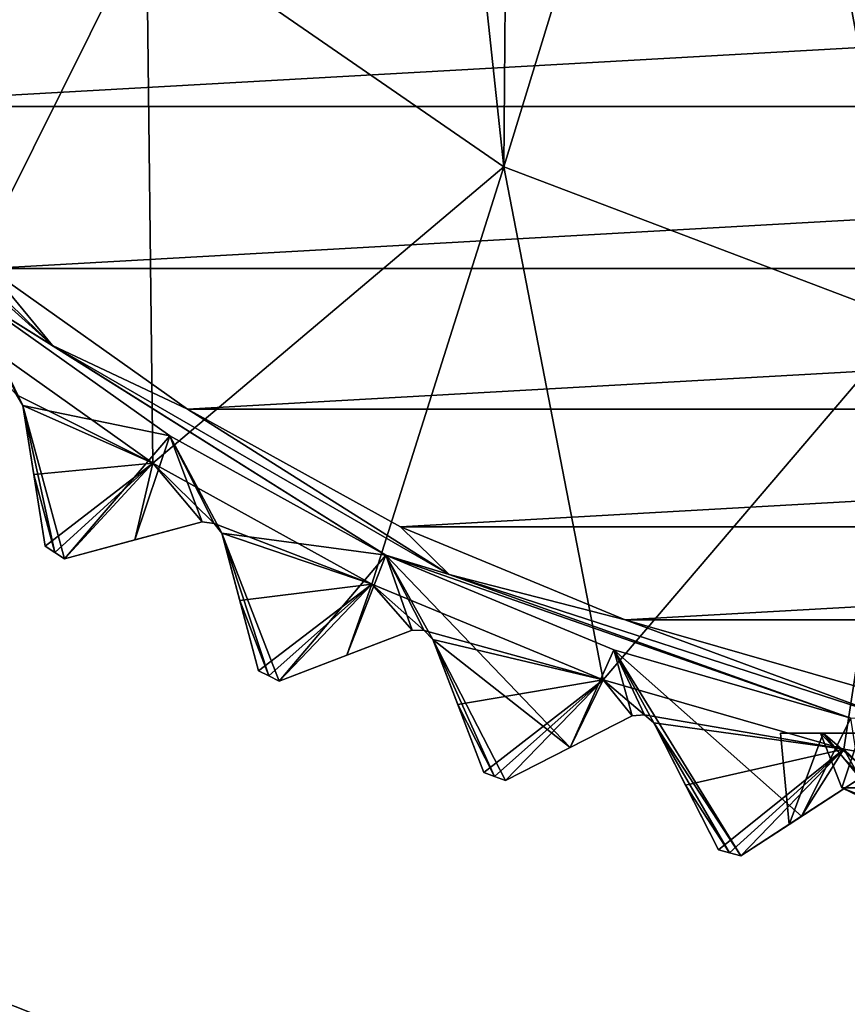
# Model space of a CAD drawing. Header units: millimetres. Extents: x -175 to 114, y -36 to 283.
# Tile 59 of 112: x 62.25 to 67.42, y -15.19 to -9.04. Entities that reach past the tile are written whole.
import ezdxf

# ---------------------------------------------------------------- set-up
doc = ezdxf.new("R2010")
doc.units = ezdxf.units.MM
doc.header["$LTSCALE"] = 65.185185
for name, color, linetype in [('142', 7, 'CONTINUOUS'), ('144', 7, 'CONTINUOUS'), ('145', 7, 'CONTINUOUS'), ('146', 7, 'CONTINUOUS'), ('147', 7, 'CONTINUOUS'), ('148', 7, 'CONTINUOUS'), ('149', 7, 'CONTINUOUS'), ('151', 7, 'CONTINUOUS'), ('169', 7, 'CONTINUOUS'), ('2', 7, 'CONTINUOUS'), ('218', 7, 'CONTINUOUS'), ('219', 7, 'CONTINUOUS'), ('220', 7, 'CONTINUOUS'), ('221', 7, 'CONTINUOUS'), ('234', 7, 'CONTINUOUS'), ('237', 7, 'CONTINUOUS'), ('241', 7, 'CONTINUOUS'), ('245', 7, 'CONTINUOUS'), ('30', 7, 'CONTINUOUS'), ('420', 7, 'CONTINUOUS'), ('421', 7, 'CONTINUOUS'), ('423', 7, 'CONTINUOUS'), ('425', 7, 'CONTINUOUS'), ('433', 7, 'CONTINUOUS'), ('45', 7, 'CONTINUOUS'), ('46', 7, 'CONTINUOUS'), ('496', 7, 'CONTINUOUS'), ('497', 7, 'CONTINUOUS'), ('498', 7, 'CONTINUOUS'), ('499', 7, 'CONTINUOUS')]:
    doc.layers.add(name, color=color, linetype=linetype)

msp = doc.modelspace()

# ---------------------------------------------------------------- linework, layer by layer
at = {"layer": '142', "linetype": 'CONTINUOUS'}
for points in [[(67.1327, -14.0187, 108.8326), (66.7521, -14.2659, 108.5), (67.4984, -13.7812, 109.1457), (67.1327, -14.0187, 108.8326)], [(67.4984, -13.7812, 109.1457), (66.7521, -14.2659, 108.5), (67.4984, -13.7812, 100.8002), (67.4984, -13.7812, 109.1457)], [(67.4984, -13.7812, 100.8002), (66.7521, -14.2659, 108.5), (67.0544, -14.0695, 99.6147), (67.4984, -13.7812, 100.8002)], [(67.4984, -13.7812, 97.1998), (67.0544, -14.0695, 98.3853), (66.7521, -14.2659, 93.8), (67.4984, -13.7812, 97.1998)], [(67.1327, -14.0187, 93.4674), (67.4984, -13.7812, 97.1998), (66.7521, -14.2659, 93.8), (67.1327, -14.0187, 93.4674)], [(67.4984, -13.7812, 93.1543), (67.4984, -13.7812, 97.1998), (67.1327, -14.0187, 93.4674), (67.4984, -13.7812, 93.1543)], [(67.0544, -14.0695, 99.6147), (66.7521, -14.2659, 108.5), (66.7521, -14.2659, 93.8), (67.0544, -14.0695, 99.6147)], [(67.0544, -14.0695, 98.3853), (67.0544, -14.0695, 99.6147), (66.7521, -14.2659, 93.8), (67.0544, -14.0695, 98.3853)]]:
    msp.add_3dface(points, dxfattribs=at)
at = {"layer": '144', "linetype": 'CONTINUOUS'}
for points in [[(65.6858, -13.5899, 108.8326), (65.2814, -13.796, 108.5), (66.0743, -13.3919, 109.1457), (65.6858, -13.5899, 108.8326)], [(66.0743, -13.3919, 109.1457), (65.2814, -13.796, 108.5), (65.2814, -13.796, 93.8), (66.0743, -13.3919, 109.1457)], [(65.6858, -13.5899, 93.4674), (66.0743, -13.3919, 109.1457), (65.2814, -13.796, 93.8), (65.6858, -13.5899, 93.4674)], [(66.0743, -13.3919, 93.1543), (66.0743, -13.3919, 109.1457), (65.6858, -13.5899, 93.4674), (66.0743, -13.3919, 93.1543)]]:
    msp.add_3dface(points, dxfattribs=at)
at = {"layer": '145', "linetype": 'CONTINUOUS'}
for points in [[(66.6129, -14.2286, 93.8), (66.6129, -14.2286, 108.5), (66.2088, -13.4356, 93.1543), (66.6129, -14.2286, 93.8)], [(66.2088, -13.4356, 93.1543), (66.6129, -14.2286, 108.5), (66.4068, -13.8242, 108.8326), (66.2088, -13.4356, 93.1543)], [(66.4069, -13.8243, 93.4675), (66.6129, -14.2286, 93.8), (66.2088, -13.4356, 93.1543), (66.4069, -13.8243, 93.4675)], [(66.2088, -13.4356, 109.1457), (66.2088, -13.4356, 93.1543), (66.4068, -13.8242, 108.8326), (66.2088, -13.4356, 109.1457)]]:
    msp.add_3dface(points, dxfattribs=at)
at = {"layer": '146', "linetype": 'CONTINUOUS'}
for points in [[(64.2916, -13.0123, 108.8326), (63.8679, -13.1749, 108.5), (64.6988, -12.856, 109.1457), (64.2916, -13.0123, 108.8326)], [(64.6988, -12.856, 109.1457), (63.8679, -13.1749, 108.5), (63.8679, -13.1749, 93.8), (64.6988, -12.856, 109.1457)], [(64.2917, -13.0122, 93.4674), (64.6988, -12.856, 109.1457), (63.8679, -13.1749, 93.8), (64.2917, -13.0122, 93.4674)], [(64.6988, -12.856, 93.1543), (64.6988, -12.856, 109.1457), (64.2917, -13.0122, 93.4674), (64.6988, -12.856, 93.1543)]]:
    msp.add_3dface(points, dxfattribs=at)
at = {"layer": '147', "linetype": 'CONTINUOUS'}
for points in [[(65.1469, -13.7443, 93.8), (65.1469, -13.7443, 108.5), (64.8279, -12.9135, 93.1543), (65.1469, -13.7443, 93.8)], [(64.8279, -12.9135, 93.1543), (65.1469, -13.7443, 108.5), (64.9842, -13.3206, 108.8326), (64.8279, -12.9135, 93.1543)], [(64.9842, -13.3207, 93.4675), (65.1469, -13.7443, 93.8), (64.8279, -12.9135, 93.1543), (64.9842, -13.3207, 93.4675)], [(64.8279, -12.9135, 109.1457), (64.8279, -12.9135, 93.1543), (64.9842, -13.3206, 108.8326), (64.8279, -12.9135, 109.1457)]]:
    msp.add_3dface(points, dxfattribs=at)
at = {"layer": '148', "linetype": 'CONTINUOUS'}
for points in [[(62.9655, -12.292, 108.8326), (62.5271, -12.4095, 108.5), (63.3867, -12.1791, 109.1457), (62.9655, -12.292, 108.8326)], [(63.3867, -12.1791, 109.1457), (62.5271, -12.4095, 108.5), (62.5271, -12.4095, 93.8), (63.3867, -12.1791, 109.1457)], [(62.9655, -12.292, 93.4674), (63.3867, -12.1791, 109.1457), (62.5271, -12.4095, 93.8), (62.9655, -12.292, 93.4674)], [(63.3867, -12.1791, 93.1543), (63.3867, -12.1791, 109.1457), (62.9655, -12.292, 93.4674), (63.3867, -12.1791, 93.1543)]]:
    msp.add_3dface(points, dxfattribs=at)
at = {"layer": '149', "linetype": 'CONTINUOUS'}
for points in [[(63.7395, -13.1095, 93.8), (63.7395, -13.1095, 108.5), (63.5092, -12.2499, 93.1543), (63.7395, -13.1095, 93.8)], [(63.5092, -12.2499, 93.1543), (63.7395, -13.1095, 108.5), (63.6221, -12.6711, 108.8326), (63.5092, -12.2499, 93.1543)], [(63.6221, -12.6711, 93.4675), (63.7395, -13.1095, 93.8), (63.5092, -12.2499, 93.1543), (63.6221, -12.6711, 93.4675)], [(63.5092, -12.2499, 109.1457), (63.5092, -12.2499, 93.1543), (63.6221, -12.6711, 108.8326), (63.5092, -12.2499, 109.1457)]]:
    msp.add_3dface(points, dxfattribs=at)
at = {"layer": '151', "linetype": 'CONTINUOUS'}
for points in [[(62.4062, -12.331, 93.8), (62.4062, -12.331, 108.5), (62.267, -11.452, 93.1543), (62.4062, -12.331, 93.8)], [(62.267, -11.452, 93.1543), (62.4062, -12.331, 108.5), (62.3352, -11.8827, 108.8326), (62.267, -11.452, 93.1543)], [(62.3353, -11.8828, 93.4675), (62.4062, -12.331, 93.8), (62.267, -11.452, 93.1543), (62.3353, -11.8828, 93.4675)], [(62.267, -11.452, 109.1457), (62.267, -11.452, 93.1543), (62.3352, -11.8827, 108.8326), (62.267, -11.452, 109.1457)]]:
    msp.add_3dface(points, dxfattribs=at)
at = {"layer": '169', "linetype": 'CONTINUOUS'}
for points in [[(61.8023, -10.9065, 93), (63.0782, -11.8118, 93), (62.227, -11.3867, 93.1248), (61.8023, -10.9065, 93)], [(63.0782, -11.8118, 93), (62.267, -11.452, 93.1543), (62.227, -11.3867, 93.1248), (63.0782, -11.8118, 93)], [(63.0782, -11.8118, 93), (62.3353, -11.8828, 93.4675), (62.267, -11.452, 93.1543), (63.0782, -11.8118, 93)], [(63.0782, -11.8118, 93), (62.4062, -12.331, 93.8), (62.3353, -11.8828, 93.4675), (63.0782, -11.8118, 93)], [(62.4062, -12.331, 93.8), (63.0782, -11.8118, 93), (62.4666, -12.3704, 93.8), (62.4062, -12.331, 93.8)], [(63.0782, -11.8118, 93), (62.5271, -12.4095, 93.8), (62.4666, -12.3704, 93.8), (63.0782, -11.8118, 93)], [(63.0782, -11.8118, 93), (62.9655, -12.292, 93.4674), (62.5271, -12.4095, 93.8), (63.0782, -11.8118, 93)], [(63.0782, -11.8118, 93), (63.3867, -12.1791, 93.1543), (62.9655, -12.292, 93.4674), (63.0782, -11.8118, 93)], [(63.0782, -11.8118, 93), (64.4474, -12.5686, 93), (63.4626, -12.1891, 93.1248), (63.0782, -11.8118, 93)], [(63.3867, -12.1791, 93.1543), (63.0782, -11.8118, 93), (63.4626, -12.1891, 93.1248), (63.3867, -12.1791, 93.1543)], [(64.4474, -12.5686, 93), (63.5092, -12.2499, 93.1543), (63.4626, -12.1891, 93.1248), (64.4474, -12.5686, 93)], [(64.4474, -12.5686, 93), (63.6221, -12.6711, 93.4675), (63.5092, -12.2499, 93.1543), (64.4474, -12.5686, 93)], [(64.4474, -12.5686, 93), (63.7395, -13.1095, 93.8), (63.6221, -12.6711, 93.4675), (64.4474, -12.5686, 93)], [(63.7395, -13.1095, 93.8), (64.4474, -12.5686, 93), (63.8036, -13.1423, 93.8), (63.7395, -13.1095, 93.8)], [(64.4474, -12.5686, 93), (63.8679, -13.1749, 93.8), (63.8036, -13.1423, 93.8), (64.4474, -12.5686, 93)], [(64.4474, -12.5686, 93), (64.2917, -13.0122, 93.4674), (63.8679, -13.1749, 93.8), (64.4474, -12.5686, 93)], [(64.4474, -12.5686, 93), (64.6988, -12.856, 93.1543), (64.2917, -13.0122, 93.4674), (64.4474, -12.5686, 93)], [(64.4474, -12.5686, 93), (65.8926, -13.1672, 93), (64.7752, -12.858, 93.1248), (64.4474, -12.5686, 93)], [(64.6988, -12.856, 93.1543), (64.4474, -12.5686, 93), (64.7752, -12.858, 93.1248), (64.6988, -12.856, 93.1543)], [(65.8926, -13.1672, 93), (64.8279, -12.9135, 93.1543), (64.7752, -12.858, 93.1248), (65.8926, -13.1672, 93)], [(65.8926, -13.1672, 93), (64.9842, -13.3207, 93.4675), (64.8279, -12.9135, 93.1543), (65.8926, -13.1672, 93)], [(65.8926, -13.1672, 93), (65.1469, -13.7443, 93.8), (64.9842, -13.3207, 93.4675), (65.8926, -13.1672, 93)], [(65.1469, -13.7443, 93.8), (65.8926, -13.1672, 93), (65.2141, -13.7703, 93.8), (65.1469, -13.7443, 93.8)], [(65.8926, -13.1672, 93), (65.2814, -13.796, 93.8), (65.2141, -13.7703, 93.8), (65.8926, -13.1672, 93)], [(65.8926, -13.1672, 93), (65.6858, -13.5899, 93.4674), (65.2814, -13.796, 93.8), (65.8926, -13.1672, 93)], [(65.8926, -13.1672, 93), (66.0743, -13.3919, 93.1543), (65.6858, -13.5899, 93.4674), (65.8926, -13.1672, 93)], [(65.8926, -13.1672, 93), (67.3957, -13.6002, 93), (66.1506, -13.3859, 93.1248), (65.8926, -13.1672, 93)], [(66.0743, -13.3919, 93.1543), (65.8926, -13.1672, 93), (66.1506, -13.3859, 93.1248), (66.0743, -13.3919, 93.1543)], [(67.3957, -13.6002, 93), (66.2088, -13.4356, 93.1543), (66.1506, -13.3859, 93.1248), (67.3957, -13.6002, 93)], [(67.3957, -13.6002, 93), (66.4069, -13.8243, 93.4675), (66.2088, -13.4356, 93.1543), (67.3957, -13.6002, 93)], [(67.3957, -13.6002, 93), (66.6129, -14.2286, 93.8), (66.4069, -13.8243, 93.4675), (67.3957, -13.6002, 93)], [(66.6129, -14.2286, 93.8), (67.3957, -13.6002, 93), (66.6824, -14.2474, 93.8), (66.6129, -14.2286, 93.8)], [(67.3957, -13.6002, 93), (66.7521, -14.2659, 93.8), (66.6824, -14.2474, 93.8), (67.3957, -13.6002, 93)], [(67.3957, -13.6002, 93), (67.1327, -14.0187, 93.4674), (66.7521, -14.2659, 93.8), (67.3957, -13.6002, 93)], [(67.3957, -13.6002, 93), (67.4984, -13.7812, 93.1543), (67.1327, -14.0187, 93.4674), (67.3957, -13.6002, 93)], [(67.3957, -13.6002, 93), (68.938, -13.8623, 93), (67.5736, -13.7672, 93.1248), (67.3957, -13.6002, 93)], [(67.4984, -13.7812, 93.1543), (67.3957, -13.6002, 93), (67.5736, -13.7672, 93.1248), (67.4984, -13.7812, 93.1543)]]:
    msp.add_3dface(points, dxfattribs=at)
at = {"layer": '2', "linetype": 'CONTINUOUS'}
for points in [[(113.25, -35.25, 92.5), (113.25, 35.25, 92.5), (-66.25, 35.25, 92.5), (113.25, -35.25, 92.5)], [(113.25, -35.25, 92.5), (-66.25, 35.25, 92.5), (-18.1198, 11.172, 92.5), (113.25, -35.25, 92.5)], [(-15.7687, 9.6947, 92.5), (113.25, -35.25, 92.5), (-18.1198, 11.172, 92.5), (-15.7687, 9.6947, 92.5)], [(-13.8053, 7.7313, 92.5), (113.25, -35.25, 92.5), (-15.7687, 9.6947, 92.5), (-13.8053, 7.7313, 92.5)], [(-12.328, 5.3802, 92.5), (113.25, -35.25, 92.5), (-13.8053, 7.7313, 92.5), (-12.328, 5.3802, 92.5)], [(-11.4109, 2.7593, 92.5), (113.25, -35.25, 92.5), (-12.328, 5.3802, 92.5), (-11.4109, 2.7593, 92.5)], [(-11.1, 0, 92.5), (113.25, -35.25, 92.5), (-11.4109, 2.7593, 92.5), (-11.1, 0, 92.5)], [(-11.4109, -2.7593, 92.5), (113.25, -35.25, 92.5), (-11.1, 0, 92.5), (-11.4109, -2.7593, 92.5)], [(-12.328, -5.3802, 92.5), (113.25, -35.25, 92.5), (-11.4109, -2.7593, 92.5), (-12.328, -5.3802, 92.5)], [(-13.8053, -7.7313, 92.5), (113.25, -35.25, 92.5), (-12.328, -5.3802, 92.5), (-13.8053, -7.7313, 92.5)], [(-15.7687, -9.6947, 92.5), (113.25, -35.25, 92.5), (-13.8053, -7.7313, 92.5), (-15.7687, -9.6947, 92.5)], [(-18.1198, -11.172, 92.5), (113.25, -35.25, 92.5), (-15.7687, -9.6947, 92.5), (-18.1198, -11.172, 92.5)], [(-20.7407, -12.0891, 92.5), (113.25, -35.25, 92.5), (-18.1198, -11.172, 92.5), (-20.7407, -12.0891, 92.5)], [(-66.25, -35.25, 92.5), (113.25, -35.25, 92.5), (-26.2593, -12.0891, 92.5), (-66.25, -35.25, 92.5)], [(-26.2593, -12.0891, 92.5), (113.25, -35.25, 92.5), (-23.5, -12.4, 92.5), (-26.2593, -12.0891, 92.5)], [(-23.5, -12.4, 92.5), (113.25, -35.25, 92.5), (-20.7407, -12.0891, 92.5), (-23.5, -12.4, 92.5)]]:
    msp.add_3dface(points, dxfattribs=at)
at = {"layer": '218', "linetype": 'CONTINUOUS'}
for points in [[(66.0743, -13.3919, 109.1457), (66.0743, -13.3919, 93.1543), (66.1506, -13.3859, 93.1248), (66.0743, -13.3919, 109.1457)], [(66.0743, -13.3919, 109.1457), (66.1506, -13.3859, 93.1248), (66.1506, -13.3859, 109.1752), (66.0743, -13.3919, 109.1457)], [(66.2088, -13.4356, 93.1543), (66.2088, -13.4356, 109.1457), (66.1506, -13.3859, 109.1752), (66.2088, -13.4356, 93.1543)], [(66.1506, -13.3859, 93.1248), (66.2088, -13.4356, 93.1543), (66.1506, -13.3859, 109.1752), (66.1506, -13.3859, 93.1248)]]:
    msp.add_3dface(points, dxfattribs=at)
at = {"layer": '219', "linetype": 'CONTINUOUS'}
for points in [[(64.6988, -12.856, 109.1457), (64.6988, -12.856, 93.1543), (64.7752, -12.858, 93.1248), (64.6988, -12.856, 109.1457)], [(64.6988, -12.856, 109.1457), (64.7752, -12.858, 93.1248), (64.7752, -12.858, 109.1752), (64.6988, -12.856, 109.1457)], [(64.8279, -12.9135, 93.1543), (64.8279, -12.9135, 109.1457), (64.7752, -12.858, 109.1752), (64.8279, -12.9135, 93.1543)], [(64.7752, -12.858, 93.1248), (64.8279, -12.9135, 93.1543), (64.7752, -12.858, 109.1752), (64.7752, -12.858, 93.1248)]]:
    msp.add_3dface(points, dxfattribs=at)
at = {"layer": '220', "linetype": 'CONTINUOUS'}
for points in [[(63.3867, -12.1791, 109.1457), (63.3867, -12.1791, 93.1543), (63.4626, -12.1891, 93.1248), (63.3867, -12.1791, 109.1457)], [(63.3867, -12.1791, 109.1457), (63.4626, -12.1891, 93.1248), (63.4626, -12.1891, 109.1752), (63.3867, -12.1791, 109.1457)], [(63.5092, -12.2499, 93.1543), (63.5092, -12.2499, 109.1457), (63.4626, -12.1891, 109.1752), (63.5092, -12.2499, 93.1543)], [(63.4626, -12.1891, 93.1248), (63.5092, -12.2499, 93.1543), (63.4626, -12.1891, 109.1752), (63.4626, -12.1891, 93.1248)]]:
    msp.add_3dface(points, dxfattribs=at)
at = {"layer": '221', "linetype": 'CONTINUOUS'}
for points in [[(62.267, -11.452, 93.1543), (62.267, -11.452, 109.1457), (62.227, -11.3867, 109.1752), (62.267, -11.452, 93.1543)], [(62.227, -11.3867, 93.1248), (62.267, -11.452, 93.1543), (62.227, -11.3867, 109.1752), (62.227, -11.3867, 93.1248)]]:
    msp.add_3dface(points, dxfattribs=at)
at = {"layer": '234', "linetype": 'CONTINUOUS'}
for points in [[(65.2718, -9.9613, 93.5), (63.0398, -8.4207, 93.5), (64.4132, -1.9776, 93.5), (65.2718, -9.9613, 93.5)], [(65.3222, -3.7618, 93.5), (65.2718, -9.9613, 93.5), (64.4132, -1.9776, 93.5), (65.3222, -3.7618, 93.5)], [(66.7381, -5.1777, 93.5), (65.2718, -9.9613, 93.5), (65.3222, -3.7618, 93.5), (66.7381, -5.1777, 93.5)], [(67.8076, -10.9231, 93.5), (65.2718, -9.9613, 93.5), (66.7381, -5.1777, 93.5), (67.8076, -10.9231, 93.5)], [(68.5222, -6.0867, 93.5), (67.8076, -10.9231, 93.5), (66.7381, -5.1777, 93.5), (68.5222, -6.0867, 93.5)]]:
    msp.add_3dface(points, dxfattribs=at)
at = {"layer": '237', "linetype": 'CONTINUOUS'}
for points in [[(65.2718, -9.9613, 93), (63.0398, -8.4207, 93), (65.2718, -9.9613, 93.5), (65.2718, -9.9613, 93)], [(63.0398, -8.4207, 93), (63.0398, -8.4207, 93.5), (65.2718, -9.9613, 93.5), (63.0398, -8.4207, 93)], [(67.8076, -10.9231, 93), (65.2718, -9.9613, 93), (67.8076, -10.9231, 93.5), (67.8076, -10.9231, 93)], [(65.2718, -9.9613, 93), (65.2718, -9.9613, 93.5), (67.8076, -10.9231, 93.5), (65.2718, -9.9613, 93)]]:
    msp.add_3dface(points, dxfattribs=at)
at = {"layer": '241', "linetype": 'CONTINUOUS'}
for points in [[(67, -13.5, 99), (67.2664, -13.5, 97.6607), (67.25, -13.5, 99), (67, -13.5, 99)], [(67.2664, -13.5, 100.3393), (67, -13.5, 99), (67.25, -13.5, 99), (67.2664, -13.5, 100.3393)], [(67.25, -13.5, 99), (67.2664, -13.5, 97.6607), (67.4974, -13.5, 97.7563), (67.25, -13.5, 99)], [(67.4974, -13.5, 100.2437), (67.2664, -13.5, 100.3393), (67.25, -13.5, 99), (67.4974, -13.5, 100.2437)], [(67.2664, -13.5, 97.6607), (68.0251, -13.5, 96.5252), (67.4974, -13.5, 97.7563), (67.2664, -13.5, 97.6607)], [(68.0251, -13.5, 101.4748), (67.2664, -13.5, 100.3393), (67.4974, -13.5, 100.2437), (68.0251, -13.5, 101.4748)]]:
    msp.add_3dface(points, dxfattribs=at)
at = {"layer": '245', "linetype": 'CONTINUOUS'}
for points in [[(67.0544, -14.0695, 99.6147), (67.0544, -14.0695, 98.3853), (67, -13.5, 99), (67.0544, -14.0695, 99.6147)], [(67.0544, -14.0695, 99.6147), (67, -13.5, 99), (67.2664, -13.5, 100.3393), (67.0544, -14.0695, 99.6147)], [(67.0544, -14.0695, 98.3853), (67.2664, -13.5, 97.6607), (67, -13.5, 99), (67.0544, -14.0695, 98.3853)], [(67.4984, -13.7812, 100.8002), (67.0544, -14.0695, 99.6147), (67.2664, -13.5, 100.3393), (67.4984, -13.7812, 100.8002)], [(67.0544, -14.0695, 98.3853), (67.4984, -13.7812, 97.1998), (67.2664, -13.5, 97.6607), (67.0544, -14.0695, 98.3853)], [(67.4984, -13.7812, 100.8002), (67.2664, -13.5, 100.3393), (68.0251, -13.5, 101.4748), (67.4984, -13.7812, 100.8002)], [(67.4984, -13.7812, 97.1998), (67.5838, -13.7699, 97.0646), (67.2664, -13.5, 97.6607), (67.4984, -13.7812, 97.1998)], [(67.5838, -13.7699, 97.0646), (68.0251, -13.5, 96.5252), (67.2664, -13.5, 97.6607), (67.5838, -13.7699, 97.0646)]]:
    msp.add_3dface(points, dxfattribs=at)
at = {"layer": '30', "color": 7, "linetype": 'CONTINUOUS', "true_color": 0x21211a}
for points in [[(26, -32.75, 79.5), (38.3306, -6.0045, 79.5), (105.75, 32.75, 79.5), (26, -32.75, 79.5)], [(105.75, -32.75, 79.5), (26, -32.75, 79.5), (105.75, 32.75, 79.5), (105.75, -32.75, 79.5)]]:
    msp.add_3dface(points, dxfattribs=at)
at = {"layer": '420', "linetype": 'CONTINUOUS'}
for points in [[(62.227, -11.3867, 109.1752), (62.267, -11.452, 109.1457), (61.927, -10.7502, 109.5), (62.227, -11.3867, 109.1752)], [(61.927, -10.7502, 109.5), (62.267, -11.452, 109.1457), (63.1845, -11.6424, 109.5), (61.927, -10.7502, 109.5)], [(62.267, -11.452, 109.1457), (62.5271, -12.4095, 108.5), (63.1845, -11.6424, 109.5), (62.267, -11.452, 109.1457)], [(62.5271, -12.4095, 108.5), (62.267, -11.452, 109.1457), (62.4666, -12.3704, 108.5), (62.5271, -12.4095, 108.5)], [(62.267, -11.452, 109.1457), (62.3352, -11.8827, 108.8326), (62.4666, -12.3704, 108.5), (62.267, -11.452, 109.1457)], [(62.5271, -12.4095, 108.5), (62.9655, -12.292, 108.8326), (63.1845, -11.6424, 109.5), (62.5271, -12.4095, 108.5)], [(62.9655, -12.292, 108.8326), (63.3867, -12.1791, 109.1457), (63.1845, -11.6424, 109.5), (62.9655, -12.292, 108.8326)], [(63.3867, -12.1791, 109.1457), (63.4626, -12.1891, 109.1752), (63.1845, -11.6424, 109.5), (63.3867, -12.1791, 109.1457)], [(63.4626, -12.1891, 109.1752), (63.5092, -12.2499, 109.1457), (63.1845, -11.6424, 109.5), (63.4626, -12.1891, 109.1752)], [(63.1845, -11.6424, 109.5), (63.5092, -12.2499, 109.1457), (64.5341, -12.3883, 109.5), (63.1845, -11.6424, 109.5)], [(62.3352, -11.8827, 108.8326), (62.4062, -12.331, 108.5), (62.4666, -12.3704, 108.5), (62.3352, -11.8827, 108.8326)], [(63.5092, -12.2499, 109.1457), (63.8679, -13.1749, 108.5), (64.5341, -12.3883, 109.5), (63.5092, -12.2499, 109.1457)], [(63.8679, -13.1749, 108.5), (63.5092, -12.2499, 109.1457), (63.8036, -13.1423, 108.5), (63.8679, -13.1749, 108.5)], [(63.5092, -12.2499, 109.1457), (63.6221, -12.6711, 108.8326), (63.8036, -13.1423, 108.5), (63.5092, -12.2499, 109.1457)], [(63.8679, -13.1749, 108.5), (64.2916, -13.0123, 108.8326), (64.5341, -12.3883, 109.5), (63.8679, -13.1749, 108.5)], [(64.2916, -13.0123, 108.8326), (64.6988, -12.856, 109.1457), (64.5341, -12.3883, 109.5), (64.2916, -13.0123, 108.8326)], [(64.8279, -12.9135, 109.1457), (65.6858, -13.5899, 108.8326), (64.5341, -12.3883, 109.5), (64.8279, -12.9135, 109.1457)], [(64.5341, -12.3883, 109.5), (65.6858, -13.5899, 108.8326), (65.9586, -12.9784, 109.5), (64.5341, -12.3883, 109.5)], [(64.6988, -12.856, 109.1457), (64.7752, -12.858, 109.1752), (64.5341, -12.3883, 109.5), (64.6988, -12.856, 109.1457)], [(64.7752, -12.858, 109.1752), (64.8279, -12.9135, 109.1457), (64.5341, -12.3883, 109.5), (64.7752, -12.858, 109.1752)], [(63.6221, -12.6711, 108.8326), (63.7395, -13.1095, 108.5), (63.8036, -13.1423, 108.5), (63.6221, -12.6711, 108.8326)], [(65.2814, -13.796, 108.5), (65.6858, -13.5899, 108.8326), (64.8279, -12.9135, 109.1457), (65.2814, -13.796, 108.5)], [(65.2814, -13.796, 108.5), (64.8279, -12.9135, 109.1457), (65.2141, -13.7703, 108.5), (65.2814, -13.796, 108.5)], [(64.8279, -12.9135, 109.1457), (64.9842, -13.3206, 108.8326), (65.2141, -13.7703, 108.5), (64.8279, -12.9135, 109.1457)], [(65.6858, -13.5899, 108.8326), (66.0743, -13.3919, 109.1457), (65.9586, -12.9784, 109.5), (65.6858, -13.5899, 108.8326)], [(66.7521, -14.2659, 108.5), (67.1327, -14.0187, 108.8326), (65.9586, -12.9784, 109.5), (66.7521, -14.2659, 108.5)], [(66.2088, -13.4356, 109.1457), (66.7521, -14.2659, 108.5), (65.9586, -12.9784, 109.5), (66.2088, -13.4356, 109.1457)], [(65.9586, -12.9784, 109.5), (67.1327, -14.0187, 108.8326), (67.4403, -13.4053, 109.5), (65.9586, -12.9784, 109.5)], [(66.0743, -13.3919, 109.1457), (66.1506, -13.3859, 109.1752), (65.9586, -12.9784, 109.5), (66.0743, -13.3919, 109.1457)], [(66.1506, -13.3859, 109.1752), (66.2088, -13.4356, 109.1457), (65.9586, -12.9784, 109.5), (66.1506, -13.3859, 109.1752)], [(64.9842, -13.3206, 108.8326), (65.1469, -13.7443, 108.5), (65.2141, -13.7703, 108.5), (64.9842, -13.3206, 108.8326)], [(67.1327, -14.0187, 108.8326), (67.4984, -13.7812, 109.1457), (67.4403, -13.4053, 109.5), (67.1327, -14.0187, 108.8326)], [(66.7521, -14.2659, 108.5), (66.2088, -13.4356, 109.1457), (66.6824, -14.2474, 108.5), (66.7521, -14.2659, 108.5)], [(66.2088, -13.4356, 109.1457), (66.4068, -13.8242, 108.8326), (66.6824, -14.2474, 108.5), (66.2088, -13.4356, 109.1457)], [(66.4068, -13.8242, 108.8326), (66.6129, -14.2286, 108.5), (66.6824, -14.2474, 108.5), (66.4068, -13.8242, 108.8326)]]:
    msp.add_3dface(points, dxfattribs=at)
at = {"layer": '421', "linetype": 'CONTINUOUS'}
for points in [[(61.927, -10.7502, 109.5), (63.1845, -11.6424, 109.5), (61.927, -10.7502, 109.8), (61.927, -10.7502, 109.5)], [(63.1845, -11.6424, 109.5), (64.5341, -12.3883, 109.5), (61.927, -10.7502, 109.8), (63.1845, -11.6424, 109.5)], [(61.927, -10.7502, 109.8), (64.5341, -12.3883, 109.5), (64.5341, -12.3883, 109.8), (61.927, -10.7502, 109.8)], [(64.5341, -12.3883, 109.5), (65.9586, -12.9784, 109.5), (64.5341, -12.3883, 109.8), (64.5341, -12.3883, 109.5)], [(65.9586, -12.9784, 109.5), (67.4403, -13.4053, 109.5), (64.5341, -12.3883, 109.8), (65.9586, -12.9784, 109.5)], [(64.5341, -12.3883, 109.8), (67.4403, -13.4053, 109.5), (67.4403, -13.4053, 109.8), (64.5341, -12.3883, 109.8)]]:
    msp.add_3dface(points, dxfattribs=at)
at = {"layer": '423', "linetype": 'CONTINUOUS'}
for points in [[(62.4524, -11.0766, 109.9414), (60.9214, -9.584, 110), (60.3253, -9.1613, 109.9414), (62.4524, -11.0766, 109.9414)], [(61.927, -10.7502, 109.8), (62.4524, -11.0766, 109.9414), (60.3253, -9.1613, 109.9414), (61.927, -10.7502, 109.8)], [(62.0551, -10.5965, 110), (60.9214, -9.584, 110), (62.4524, -11.0766, 109.9414), (62.0551, -10.5965, 110)], [(63.2951, -11.4757, 110), (62.0551, -10.5965, 110), (62.4524, -11.0766, 109.9414), (63.2951, -11.4757, 110)], [(61.927, -10.7502, 109.8), (64.5341, -12.3883, 109.8), (62.4524, -11.0766, 109.9414), (61.927, -10.7502, 109.8)], [(64.9312, -12.5077, 109.9414), (63.2951, -11.4757, 110), (62.4524, -11.0766, 109.9414), (64.9312, -12.5077, 109.9414)], [(64.5341, -12.3883, 109.8), (64.9312, -12.5077, 109.9414), (62.4524, -11.0766, 109.9414), (64.5341, -12.3883, 109.8)], [(64.6259, -12.2105, 110), (63.2951, -11.4757, 110), (64.9312, -12.5077, 109.9414), (64.6259, -12.2105, 110)], [(66.03, -12.7915, 110), (64.6259, -12.2105, 110), (64.9312, -12.5077, 109.9414), (66.03, -12.7915, 110)], [(64.5341, -12.3883, 109.8), (67.4403, -13.4053, 109.8), (64.9312, -12.5077, 109.9414), (64.5341, -12.3883, 109.8)], [(67.6534, -13.3922, 109.9414), (66.03, -12.7915, 110), (64.9312, -12.5077, 109.9414), (67.6534, -13.3922, 109.9414)], [(67.4403, -13.4053, 109.8), (67.6534, -13.3922, 109.9414), (64.9312, -12.5077, 109.9414), (67.4403, -13.4053, 109.8)], [(67.4912, -13.2117, 110), (66.03, -12.7915, 110), (67.6534, -13.3922, 109.9414), (67.4912, -13.2117, 110)]]:
    msp.add_3dface(points, dxfattribs=at)
at = {"layer": '425', "linetype": 'CONTINUOUS'}
for points in [[(67.4974, -13.5, 100.2437), (67.25, -13.5, 99), (67.5718, -13.8405, 100.0658), (67.4974, -13.5, 100.2437)], [(67.5718, -13.8405, 100.0658), (67.25, -13.5, 99), (67.3838, -13.8405, 99), (67.5718, -13.8405, 100.0658)], [(67.7137, -13.9987, 99), (67.7835, -13.9987, 99.62), (67.3838, -13.8405, 99), (67.7137, -13.9987, 99)], [(67.7835, -13.9987, 99.62), (67.5718, -13.8405, 100.0658), (67.3838, -13.8405, 99), (67.7835, -13.9987, 99.62)]]:
    msp.add_3dface(points, dxfattribs=at)
at = {"layer": '433', "linetype": 'CONTINUOUS'}
for points in [[(67.25, -13.5, 99), (67.4974, -13.5, 97.7563), (67.3838, -13.8405, 99), (67.25, -13.5, 99)], [(67.3838, -13.8405, 99), (67.4974, -13.5, 97.7563), (67.5718, -13.8405, 97.9342), (67.3838, -13.8405, 99)], [(67.7137, -13.9987, 99), (67.3838, -13.8405, 99), (67.5718, -13.8405, 97.9342), (67.7137, -13.9987, 99)]]:
    msp.add_3dface(points, dxfattribs=at)
at = {"layer": '45', "linetype": 'CONTINUOUS'}
for points in [[(60.9214, -9.584, 110), (81.0918, -8.4508, 110), (59.9082, -8.4508, 110), (60.9214, -9.584, 110)], [(80.0786, -9.584, 110), (81.0918, -8.4508, 110), (60.9214, -9.584, 110), (80.0786, -9.584, 110)], [(62.0551, -10.5965, 110), (80.0786, -9.584, 110), (60.9214, -9.584, 110), (62.0551, -10.5965, 110)], [(78.9449, -10.5965, 110), (80.0786, -9.584, 110), (62.0551, -10.5965, 110), (78.9449, -10.5965, 110)], [(63.2951, -11.4757, 110), (78.9449, -10.5965, 110), (62.0551, -10.5965, 110), (63.2951, -11.4757, 110)], [(77.7049, -11.4757, 110), (78.9449, -10.5965, 110), (63.2951, -11.4757, 110), (77.7049, -11.4757, 110)], [(64.6259, -12.2105, 110), (77.7049, -11.4757, 110), (63.2951, -11.4757, 110), (64.6259, -12.2105, 110)], [(76.3741, -12.2105, 110), (77.7049, -11.4757, 110), (64.6259, -12.2105, 110), (76.3741, -12.2105, 110)], [(66.03, -12.7915, 110), (76.3741, -12.2105, 110), (64.6259, -12.2105, 110), (66.03, -12.7915, 110)], [(74.97, -12.7915, 110), (76.3741, -12.2105, 110), (66.03, -12.7915, 110), (74.97, -12.7915, 110)], [(67.4912, -13.2117, 110), (74.97, -12.7915, 110), (66.03, -12.7915, 110), (67.4912, -13.2117, 110)]]:
    msp.add_3dface(points, dxfattribs=at)
at = {"layer": '46', "linetype": 'CONTINUOUS'}
for points in [[(63.0398, -8.4207, 93), (61.8023, -10.9065, 93), (61.2414, -6.3907, 93), (63.0398, -8.4207, 93)], [(63.0782, -11.8118, 93), (61.8023, -10.9065, 93), (63.0398, -8.4207, 93), (63.0782, -11.8118, 93)], [(65.2718, -9.9613, 93), (63.0782, -11.8118, 93), (63.0398, -8.4207, 93), (65.2718, -9.9613, 93)], [(64.4474, -12.5686, 93), (63.0782, -11.8118, 93), (65.2718, -9.9613, 93), (64.4474, -12.5686, 93)], [(65.8926, -13.1672, 93), (64.4474, -12.5686, 93), (65.2718, -9.9613, 93), (65.8926, -13.1672, 93)], [(67.8076, -10.9231, 93), (65.8926, -13.1672, 93), (65.2718, -9.9613, 93), (67.8076, -10.9231, 93)], [(67.3957, -13.6002, 93), (65.8926, -13.1672, 93), (67.8076, -10.9231, 93), (67.3957, -13.6002, 93)], [(68.938, -13.8623, 93), (67.3957, -13.6002, 93), (67.8076, -10.9231, 93), (68.938, -13.8623, 93)]]:
    msp.add_3dface(points, dxfattribs=at)
at = {"layer": '496', "linetype": 'CONTINUOUS'}
for points in [[(66.6129, -14.2286, 108.5), (66.6129, -14.2286, 93.8), (66.6824, -14.2474, 93.8), (66.6129, -14.2286, 108.5)], [(66.6129, -14.2286, 108.5), (66.6824, -14.2474, 93.8), (66.6824, -14.2474, 108.5), (66.6129, -14.2286, 108.5)], [(66.7521, -14.2659, 93.8), (66.7521, -14.2659, 108.5), (66.6824, -14.2474, 108.5), (66.7521, -14.2659, 93.8)], [(66.6824, -14.2474, 93.8), (66.7521, -14.2659, 93.8), (66.6824, -14.2474, 108.5), (66.6824, -14.2474, 93.8)]]:
    msp.add_3dface(points, dxfattribs=at)
at = {"layer": '497', "linetype": 'CONTINUOUS'}
for points in [[(65.1469, -13.7443, 108.5), (65.1469, -13.7443, 93.8), (65.2141, -13.7703, 93.8), (65.1469, -13.7443, 108.5)], [(65.1469, -13.7443, 108.5), (65.2141, -13.7703, 93.8), (65.2141, -13.7703, 108.5), (65.1469, -13.7443, 108.5)], [(65.2814, -13.796, 93.8), (65.2814, -13.796, 108.5), (65.2141, -13.7703, 108.5), (65.2814, -13.796, 93.8)], [(65.2141, -13.7703, 93.8), (65.2814, -13.796, 93.8), (65.2141, -13.7703, 108.5), (65.2141, -13.7703, 93.8)]]:
    msp.add_3dface(points, dxfattribs=at)
at = {"layer": '498', "linetype": 'CONTINUOUS'}
for points in [[(63.7395, -13.1095, 108.5), (63.7395, -13.1095, 93.8), (63.8036, -13.1423, 93.8), (63.7395, -13.1095, 108.5)], [(63.7395, -13.1095, 108.5), (63.8036, -13.1423, 93.8), (63.8036, -13.1423, 108.5), (63.7395, -13.1095, 108.5)], [(63.8679, -13.1749, 93.8), (63.8679, -13.1749, 108.5), (63.8036, -13.1423, 108.5), (63.8679, -13.1749, 93.8)], [(63.8036, -13.1423, 93.8), (63.8679, -13.1749, 93.8), (63.8036, -13.1423, 108.5), (63.8036, -13.1423, 93.8)]]:
    msp.add_3dface(points, dxfattribs=at)
at = {"layer": '499', "linetype": 'CONTINUOUS'}
for points in [[(62.4062, -12.331, 108.5), (62.4062, -12.331, 93.8), (62.4666, -12.3704, 93.8), (62.4062, -12.331, 108.5)], [(62.4062, -12.331, 108.5), (62.4666, -12.3704, 93.8), (62.4666, -12.3704, 108.5), (62.4062, -12.331, 108.5)], [(62.5271, -12.4095, 93.8), (62.5271, -12.4095, 108.5), (62.4666, -12.3704, 108.5), (62.5271, -12.4095, 93.8)], [(62.4666, -12.3704, 93.8), (62.5271, -12.4095, 93.8), (62.4666, -12.3704, 108.5), (62.4666, -12.3704, 93.8)]]:
    msp.add_3dface(points, dxfattribs=at)

doc.saveas('drawing.dxf')
